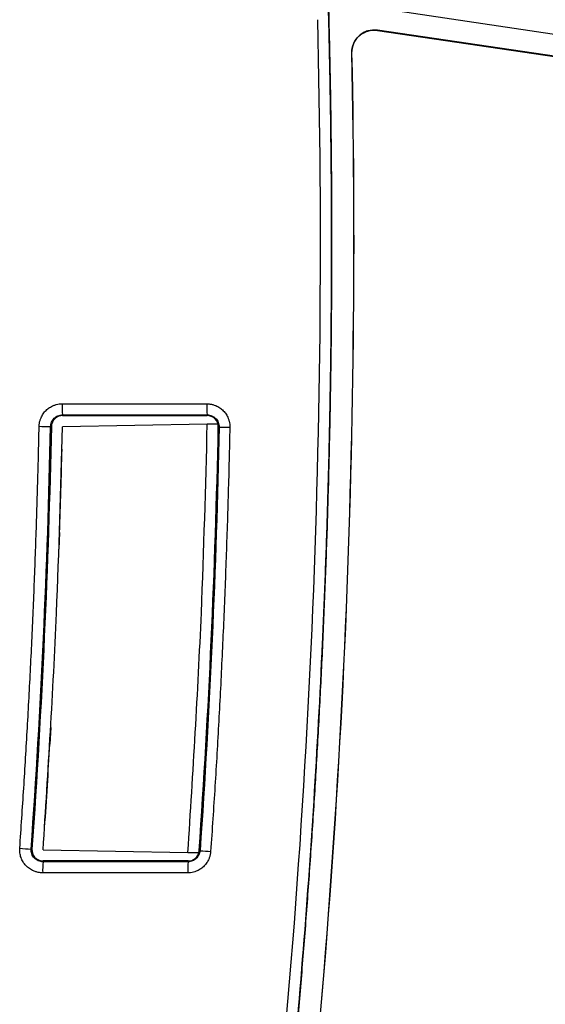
# Model space of a CAD drawing. Header units: millimetres. Extents: x 51 to 353, y -23 to 217.
# Tile 34 of 147: x 82 to 92, y 96 to 113. Entities that reach past the tile are written whole.
import ezdxf

# ---------------------------------------------------------------- set-up
doc = ezdxf.new("R2010")
doc.units = ezdxf.units.MM

msp = doc.modelspace()

# ---------------------------------------------------------------- linework, layer by layer
at = {"color": 7, "linetype": 'Continuous', "lineweight": 25}
for p, q in [((87.871, 113.572), (93.19, 112.786)), ((92.756, 112.45), (88.752, 113.041)), ((88.752, 113.041), (88.752, 113.037)), ((88.752, 113.037), (92.755, 112.446)), ((88.294, 112.633), (88.29, 112.633)), ((83.087, 106.33), (85.688, 106.33)), ((83.094, 106.131), (85.694, 106.131)), ((83.094, 106.131), (83.094, 106.117)), ((85.694, 106.117), (85.694, 106.131)), ((83.094, 106.117), (85.694, 106.117)), ((85.696, 105.962), (83.094, 105.917)), ((85.886, 105.965), (85.696, 105.962)), ((82.894, 105.921), (82.88, 105.921)), ((85.894, 105.912), (85.909, 105.912)), ((83.042, 104.017), (83.031, 103.717)), ((82.884, 100.517), (82.867, 100.217)), ((82.531, 98.332), (82.545, 98.331)), ((82.745, 98.317), (85.348, 98.271)), ((85.348, 98.271), (85.544, 98.268)), ((85.55, 98.303), (85.565, 98.302)), ((82.744, 98.117), (82.744, 98.102)), ((85.351, 98.117), (82.744, 98.117)), ((85.351, 98.102), (82.744, 98.102)), ((85.351, 98.102), (85.351, 98.117)), ((85.344, 97.903), (82.738, 97.903))]:
    msp.add_line(p, q, dxfattribs=at)
for centre, radius, start, end in [((84.636, 106.282), 1.549, 178.248, 185.6124), ((87.236, 106.282), 1.549, 178.248, 185.6125), ((84.336, 181.147), 75.24, 268.73432, 268.89106), ((87.53, 175.844), 69.951, 268.67218, 268.8294), ((83.987, 121.178), 22.893, 265.8375, 266.3526), ((87.186, 119.528), 21.288, 265.6336, 266.1502), ((84.286, 97.951), 1.549, 174.3876, 181.752), ((86.893, 97.951), 1.549, 174.3876, 181.752)]:
    msp.add_arc(centre, radius, start, end, dxfattribs=at)
for points, knots in [([(82.614, 68.342), (82.662, 68.525), (82.759, 68.892), (82.901, 69.442), (83.041, 69.993), (83.18, 70.544), (83.316, 71.096), (83.451, 71.648), (83.583, 72.2), (83.714, 72.753), (83.842, 73.307), (83.969, 73.861), (84.094, 74.415), (84.216, 74.97), (84.337, 75.525), (84.456, 76.081), (84.573, 76.637), (84.687, 77.193), (84.8, 77.751), (84.911, 78.308), (85.02, 78.866), (85.27, 80.171), (85.641, 82.226), (86.097, 85.038), (86.503, 87.858), (86.858, 90.684), (87.163, 93.517), (87.418, 96.354), (87.622, 99.195), (87.745, 101.47), (87.816, 103.176), (87.855, 104.313), (87.886, 105.449), (87.909, 106.585), (87.924, 107.721), (87.93, 108.857), (87.929, 109.994), (87.919, 111.13), (87.902, 112.267), (87.884, 113.025), (87.875, 113.404)], [0, 0, 0, 0, 0.012489, 0.0249765, 0.0374628, 0.049948, 0.0624322, 0.0749157, 0.0873985, 0.0998809, 0.1123629, 0.1248448, 0.1373266, 0.1498087, 0.162291, 0.1747738, 0.1872573, 0.1997415, 0.2122267, 0.224713, 0.2372006, 0.2496896, 0.3122778, 0.3748466, 0.4374157, 0.5000052, 0.5625926, 0.6251607, 0.6877293, 0.7503183, 0.7752938, 0.8002643, 0.8252311, 0.8501954, 0.8751586, 0.9001217, 0.9250862, 0.9500532, 0.975024, 1, 1, 1, 1]), ([(87.875, 113.404), (87.88, 113.208), (87.89, 112.817), (87.902, 112.23), (87.912, 111.643), (87.92, 111.056), (87.925, 110.469), (87.929, 109.882), (87.93, 109.295), (87.929, 108.708), (87.926, 108.121), (87.921, 107.535), (87.914, 106.948), (87.904, 106.361), (87.892, 105.774), (87.879, 105.188), (87.863, 104.601), (87.845, 104.014), (87.824, 103.428), (87.802, 102.841), (87.777, 102.254), (87.743, 101.493), (87.695, 100.559), (87.631, 99.45), (87.559, 98.342), (87.48, 97.235), (87.393, 96.128), (87.298, 95.022), (87.195, 93.917), (87.085, 92.812), (86.967, 91.708), (86.842, 90.605), (86.752, 89.87), (86.707, 89.503)], [0, 0, 0, 0, 0.024514, 0.049025, 0.073533, 0.09804, 0.122544, 0.147047, 0.171549, 0.19605, 0.22055, 0.245051, 0.269551, 0.294052, 0.318553, 0.343056, 0.36756, 0.392066, 0.416574, 0.441084, 0.465597, 0.490113, 0.536484, 0.582844, 0.629197, 0.675543, 0.721887, 0.768229, 0.814572, 0.860918, 0.90727, 0.95363, 1, 1, 1, 1]), ([(82.447, 68.494), (83.408, 72.136), (84.239, 75.811), (85.64, 83.211), (86.21, 86.936), (87.085, 94.417), (87.39, 98.173), (87.735, 105.697), (87.774, 109.465), (87.68, 113.23)], [0, 0, 0, 0, 0.25, 0.25, 0.5, 0.5, 0.75, 0.75, 1, 1, 1, 1]), ([(88.753, 113.041), (88.694, 113.049), (88.605, 113.043), (88.523, 113.008), (88.471, 112.98), (88.447, 112.962), (88.338, 112.865), (88.288, 112.752), (88.29, 112.633)], [0, 0, 0, 0, 0.25, 0.375, 0.375, 0.5, 0.5, 1, 1, 1, 1]), ([(88.294, 112.633), (88.291, 112.751), (88.341, 112.863), (88.449, 112.959), (88.473, 112.977), (88.525, 113.005), (88.606, 113.039), (88.694, 113.046), (88.752, 113.037)], [0, 0, 0, 0, 0.5, 0.5, 0.625, 0.625, 0.75, 1, 1, 1, 1]), ([(82.674, 105.925), (82.674, 105.934), (82.675, 105.952), (82.678, 105.978), (82.683, 106.004), (82.69, 106.03), (82.698, 106.055), (82.715, 106.097), (82.745, 106.152), (82.796, 106.214), (82.859, 106.264), (82.922, 106.297), (82.982, 106.317), (83.034, 106.328), (83.069, 106.329), (83.087, 106.33)], [0, 0, 0, 0, 0.041284, 0.082496, 0.123817, 0.165425, 0.207498, 0.250203, 0.37596, 0.49993, 0.623696, 0.749339, 0.833978, 0.917063, 1, 1, 1, 1]), ([(85.688, 106.33), (85.697, 106.33), (85.715, 106.329), (85.742, 106.326), (85.769, 106.322), (85.795, 106.315), (85.822, 106.307), (85.865, 106.291), (85.922, 106.261), (85.985, 106.208), (86.036, 106.143), (86.069, 106.078), (86.089, 106.016), (86.1, 105.962), (86.1, 105.926), (86.101, 105.908)], [0, 0, 0, 0, 0.041396, 0.082669, 0.124008, 0.165599, 0.207623, 0.250258, 0.375871, 0.499861, 0.623474, 0.74935, 0.834301, 0.917348, 1, 1, 1, 1]), ([(82.88, 105.921), (82.88, 105.947), (82.887, 105.975), (82.909, 106.028), (82.926, 106.052), (82.963, 106.088), (82.987, 106.104), (83.039, 106.125), (83.068, 106.131), (83.094, 106.131)], [0, 0, 0, 0, 0.25, 0.25, 0.5, 0.5, 0.75, 0.75, 1, 1, 1, 1]), ([(85.694, 106.131), (85.721, 106.131), (85.751, 106.125), (85.804, 106.102), (85.828, 106.086), (85.866, 106.048), (85.882, 106.023), (85.904, 105.968), (85.909, 105.938), (85.909, 105.912)], [0, 0, 0, 0, 0.25, 0.25, 0.5, 0.5, 0.75, 0.75, 1, 1, 1, 1]), ([(83.094, 106.117), (83.053, 106.117), (83.001, 106.102), (82.92, 106.03), (82.895, 105.973), (82.894, 105.921)], [0, 0, 0, 0, 0.5, 0.5, 1, 1, 1, 1]), ([(85.348, 98.271), (85.438, 99.706), (85.599, 102.267), (85.666, 104.833), (85.696, 105.962)], [0, 0, 0, 0, 0.560001, 1, 1, 1, 1]), ([(85.894, 105.912), (85.895, 105.966), (85.872, 106.025), (85.79, 106.101), (85.736, 106.117), (85.694, 106.117)], [0, 0, 0, 0, 0.5, 0.5, 1, 1, 1, 1]), ([(82.326, 98.346), (82.338, 98.526), (82.363, 98.886), (82.398, 99.427), (82.432, 99.968), (82.463, 100.51), (82.493, 101.051), (82.521, 101.592), (82.547, 102.133), (82.571, 102.675), (82.593, 103.216), (82.613, 103.758), (82.631, 104.3), (82.647, 104.842), (82.662, 105.383), (82.67, 105.745), (82.674, 105.925)], [0, 0, 0, 0, 0.07144, 0.142875, 0.214305, 0.285732, 0.357156, 0.428579, 0.5, 0.571422, 0.642844, 0.714268, 0.785695, 0.857125, 0.92856, 1, 1, 1, 1]), ([(82.745, 98.317), (82.835, 99.734), (82.996, 102.265), (83.064, 104.801), (83.094, 105.917)], [0, 0, 0, 0, 0.559999, 1, 1, 1, 1]), ([(86.101, 105.908), (86.096, 105.712), (86.088, 105.321), (86.072, 104.735), (86.054, 104.148), (86.034, 103.562), (86.012, 102.975), (85.988, 102.389), (85.961, 101.803), (85.933, 101.217), (85.902, 100.631), (85.869, 100.045), (85.834, 99.459), (85.796, 98.874), (85.77, 98.483), (85.756, 98.288)], [0, 0, 0, 0, 0.076935, 0.153863, 0.230788, 0.307708, 0.384626, 0.461542, 0.538457, 0.615374, 0.692292, 0.769212, 0.846136, 0.923065, 1, 1, 1, 1]), ([(82.738, 97.903), (82.728, 97.904), (82.71, 97.904), (82.682, 97.907), (82.655, 97.912), (82.627, 97.919), (82.6, 97.928), (82.556, 97.945), (82.498, 97.977), (82.433, 98.033), (82.382, 98.1), (82.352, 98.165), (82.336, 98.219), (82.328, 98.261), (82.324, 98.303), (82.325, 98.332), (82.326, 98.346)], [0, 0, 0, 0, 0.041238, 0.082401, 0.123691, 0.165309, 0.207452, 0.250308, 0.376161, 0.49993, 0.623646, 0.749386, 0.812022, 0.87478, 0.937939, 1, 1, 1, 1]), ([(82.744, 98.102), (82.718, 98.102), (82.687, 98.109), (82.632, 98.133), (82.606, 98.151), (82.569, 98.191), (82.553, 98.217), (82.533, 98.273), (82.529, 98.305), (82.531, 98.332)], [0, 0, 0, 0, 0.25, 0.25, 0.5, 0.5, 0.75, 0.75, 1, 1, 1, 1]), ([(82.545, 98.331), (82.542, 98.287), (82.555, 98.231), (82.63, 98.143), (82.69, 98.117), (82.744, 98.117)], [0, 0, 0, 0, 0.5, 0.5, 1, 1, 1, 1]), ([(85.756, 98.288), (85.756, 98.279), (85.754, 98.262), (85.75, 98.237), (85.744, 98.212), (85.736, 98.188), (85.727, 98.163), (85.71, 98.123), (85.679, 98.071), (85.628, 98.013), (85.566, 97.965), (85.504, 97.934), (85.447, 97.915), (85.396, 97.905), (85.361, 97.904), (85.344, 97.903)], [0, 0, 0, 0, 0.0413069, 0.0825443, 0.1238814, 0.1654862, 0.2075234, 0.2501529, 0.3758711, 0.4999304, 0.623821, 0.7492176, 0.8333954, 0.9165461, 1, 1, 1, 1]), ([(85.351, 98.117), (85.391, 98.117), (85.44, 98.13), (85.52, 98.198), (85.547, 98.251), (85.55, 98.303)], [0, 0, 0, 0, 0.5, 0.5, 1, 1, 1, 1]), ([(85.565, 98.302), (85.563, 98.277), (85.556, 98.25), (85.532, 98.2), (85.515, 98.177), (85.487, 98.151), (85.477, 98.143), (85.455, 98.129), (85.442, 98.123), (85.404, 98.108), (85.376, 98.102), (85.351, 98.102)], [0, 0, 0, 0, 0.25, 0.25, 0.5, 0.5, 0.625, 0.625, 0.75, 0.75, 1, 1, 1, 1])]:
    msp.add_open_spline(points, degree=3, knots=knots, dxfattribs=at)
for points in [[(88.29, 112.633), (88.446, 105.29), (88.096, 97.946), (87.245, 90.651)], [(87.249, 90.65), (88.1, 97.945), (88.449, 105.29), (88.294, 112.633)], [(82.531, 98.332), (82.709, 100.858), (82.826, 103.389), (82.88, 105.921)], [(82.894, 105.921), (82.84, 103.423), (82.726, 100.892), (82.545, 98.331)], [(85.55, 98.303), (85.724, 100.802), (85.84, 103.339), (85.894, 105.912)], [(85.909, 105.912), (85.855, 103.373), (85.741, 100.835), (85.565, 98.302)], [(83.042, 104.017), (83.059, 104.517), (83.073, 105.017), (83.085, 105.517)], [(82.773, 98.717), (82.807, 99.216), (82.838, 99.716), (82.867, 100.217)]]:
    msp.add_open_spline(points, degree=3, dxfattribs=at)

doc.saveas('drawing.dxf')
